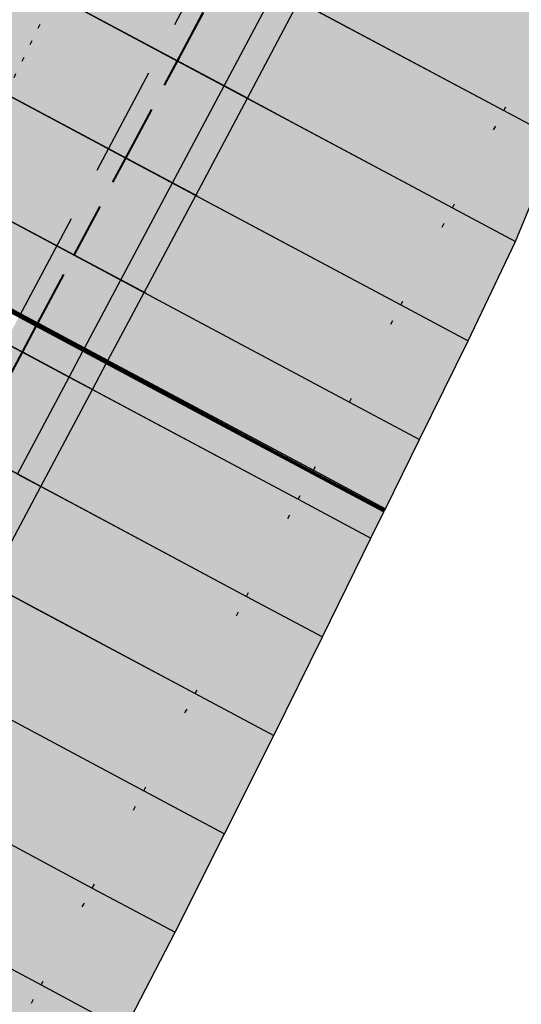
# Model space of a CAD drawing. Header units: metres. Extents: x 768989 to 770994, y 8991298 to 8992309.
# Tile 51 of 57: x 769507 to 769518, y 8992058 to 8992081. Entities that reach past the tile are written whole.
import ezdxf

# ---------------------------------------------------------------- set-up
doc = ezdxf.new("R2010")
doc.units = ezdxf.units.M
doc.header["$XCLIPFRAME"] = 2
for name, pattern in [('CENTER', [2, 1.25, -0.25, 0.25, -0.25]), ('CENTER2', [1.125, 0.75, -0.125, 0.125, -0.125]), ('DASHED2', [0.375, 0.25, -0.125]), ('DOT', [6.35, 0, -6.35]), ('DOT2', [3.175, 0, -3.175])]:
    doc.linetypes.add(name, pattern=pattern)
doc.layers.add('+Corr_P_Secc_Corona', color=252, linetype='DASHED2', lineweight=40)
for name, color, linetype in [('+Corr_P_Secc_Cort-Rell', 12, 'CENTER2'), ('+SL-Corredor-G30', 150, 'CENTER'), ('+SL-Corredor-G60', 92, 'CENTER'), ('+SL-Corredor-Rell_Secund', 52, 'DOT2'), ('+SL-Corredor-Separador', 200, 'DOT2'), ('__Ortofoto', 7, 'Continuous'), ('C-LINEAS APOYO', 7, 'Continuous')]:
    doc.layers.add(name, color=color, linetype=linetype)
picture_1 = doc.add_image_def('image1.ecw', size_in_pixel=(24806, 30931))

# ---------------------------------------------------------------- blocks, each defined once
blk = doc.blocks.new('*U112')
at = {"linetype": 'Continuous', "lineweight": -3, "true_color": 0xffffff}
for points in [[(769503.168, 8992075.806), (769503.172, 8992075.815), (769503.177, 8992075.824), (769503.189, 8992075.847), (769504.013, 8992077.395), (769505.188, 8992079.602), (769506.362, 8992081.809), (769507.536, 8992084.016), (769508.711, 8992086.223), (769509.885, 8992088.43), (769510.646, 8992089.86), (769510.656, 8992089.878), (769510.683, 8992089.93), (769514.564, 8992087.856), (769514.537, 8992087.804), (769514.527, 8992087.787), (769513.766, 8992086.356), (769512.592, 8992084.149), (769511.417, 8992081.942), (769510.243, 8992079.736), (769509.069, 8992077.529), (769507.894, 8992075.322), (769507.07, 8992073.773), (769507.058, 8992073.75), (769507.053, 8992073.741), (769507.049, 8992073.733), (769503.168, 8992075.806)], [(769507.049, 8992073.733), (769507.053, 8992073.741), (769507.058, 8992073.75), (769507.07, 8992073.773), (769507.894, 8992075.322), (769509.069, 8992077.529), (769510.243, 8992079.736), (769511.417, 8992081.942), (769512.592, 8992084.149), (769513.766, 8992086.356), (769514.527, 8992087.787), (769514.537, 8992087.804), (769514.564, 8992087.856), (769514.564, 8992087.856), (769514.537, 8992087.804), (769514.527, 8992087.787), (769513.766, 8992086.356), (769512.592, 8992084.149), (769511.417, 8992081.942), (769510.243, 8992079.735), (769509.069, 8992077.528), (769507.894, 8992075.321), (769507.07, 8992073.773), (769507.058, 8992073.75), (769507.053, 8992073.741), (769507.049, 8992073.732), (769507.049, 8992073.733)], [(769507.049, 8992073.732), (769507.053, 8992073.741), (769507.058, 8992073.75), (769507.07, 8992073.773), (769507.894, 8992075.321), (769509.069, 8992077.528), (769510.243, 8992079.735), (769511.417, 8992081.942), (769512.592, 8992084.149), (769513.766, 8992086.356), (769514.527, 8992087.787), (769514.537, 8992087.804), (769514.564, 8992087.856), (769520.796, 8992084.527), (769520.768, 8992084.475), (769520.759, 8992084.457), (769520.001, 8992083.025), (769518.832, 8992080.816), (769517.662, 8992078.606), (769516.493, 8992076.396), (769515.323, 8992074.187), (769514.154, 8992071.977), (769513.333, 8992070.427), (769513.321, 8992070.404), (769513.316, 8992070.395), (769513.312, 8992070.386), (769507.049, 8992073.732)], [(769513.312, 8992070.386), (769513.316, 8992070.395), (769513.321, 8992070.404), (769513.333, 8992070.427), (769514.154, 8992071.977), (769515.323, 8992074.187), (769516.493, 8992076.396), (769517.662, 8992078.606), (769518.832, 8992080.816), (769520.001, 8992083.025), (769520.759, 8992084.457), (769520.768, 8992084.475), (769520.796, 8992084.527), (769521.517, 8992084.142), (769521.487, 8992084.091), (769521.477, 8992084.074), (769520.812, 8992082.592), (769519.843, 8992080.275), (769518.881, 8992077.955), (769517.929, 8992075.629), (769516.848, 8992073.372), (769515.745, 8992071.127), (769514.971, 8992069.552), (769514.959, 8992069.529), (769514.955, 8992069.52), (769514.95, 8992069.511), (769513.312, 8992070.386)], [(769492.293, 8992046.723), (769492.298, 8992046.732), (769492.38, 8992046.891), (769493.522, 8992049.098), (769494.668, 8992051.302), (769495.817, 8992053.504), (769496.971, 8992055.705), (769498.128, 8992057.904), (769499.288, 8992060.1), (769500.453, 8992062.295), (769501.625, 8992064.499), (769502.799, 8992066.706), (769503.974, 8992068.913), (769505.148, 8992071.12), (769506.323, 8992073.327), (769506.635, 8992073.914), (769506.647, 8992073.936), (769506.651, 8992073.945), (769507.048, 8992073.733), (769507.044, 8992073.724), (769507.032, 8992073.702), (769506.72, 8992073.115), (769505.545, 8992070.908), (769504.371, 8992068.701), (769503.196, 8992066.494), (769502.022, 8992064.287), (769500.85, 8992062.083), (769499.686, 8992059.889), (769498.525, 8992057.693), (769497.369, 8992055.495), (769496.216, 8992053.295), (769495.067, 8992051.093), (769493.921, 8992048.89), (769492.779, 8992046.684), (769492.697, 8992046.525), (769492.692, 8992046.516), (769492.293, 8992046.723)], [(769492.692, 8992046.516), (769492.697, 8992046.525), (769492.779, 8992046.684), (769493.921, 8992048.89), (769495.067, 8992051.093), (769496.216, 8992053.295), (769497.369, 8992055.495), (769498.525, 8992057.693), (769499.686, 8992059.889), (769500.85, 8992062.083), (769502.022, 8992064.287), (769503.196, 8992066.494), (769504.371, 8992068.701), (769505.545, 8992070.908), (769506.72, 8992073.115), (769507.032, 8992073.702), (769507.044, 8992073.724), (769507.048, 8992073.733), (769513.311, 8992070.386), (769513.307, 8992070.378), (769513.295, 8992070.356), (769512.984, 8992069.768), (769511.814, 8992067.558), (769510.645, 8992065.349), (769509.475, 8992063.139), (769508.306, 8992060.929), (769507.14, 8992058.726), (769505.987, 8992056.54), (769504.837, 8992054.352), (769503.691, 8992052.162), (769502.548, 8992049.97), (769501.41, 8992047.776), (769500.274, 8992045.58), (769499.143, 8992043.382), (769499.062, 8992043.224), (769499.057, 8992043.215), (769492.692, 8992046.516)], [(769499.057, 8992043.215), (769499.062, 8992043.224), (769499.143, 8992043.382), (769500.274, 8992045.58), (769501.41, 8992047.776), (769502.548, 8992049.97), (769503.691, 8992052.162), (769504.837, 8992054.352), (769505.987, 8992056.54), (769507.14, 8992058.726), (769508.306, 8992060.929), (769509.475, 8992063.139), (769510.645, 8992065.349), (769511.814, 8992067.558), (769512.984, 8992069.768), (769513.295, 8992070.356), (769513.307, 8992070.378), (769513.311, 8992070.386), (769514.95, 8992069.511), (769514.945, 8992069.502), (769514.935, 8992069.48), (769514.641, 8992068.882), (769513.537, 8992066.638), (769512.431, 8992064.394), (769511.31, 8992062.159), (769510.19, 8992059.923), (769509.042, 8992057.711), (769507.678, 8992055.641), (769506.316, 8992053.569), (769504.955, 8992051.495), (769503.595, 8992049.42), (769502.237, 8992047.343), (769500.881, 8992045.264), (769499.526, 8992043.184), (769499.428, 8992043.034), (769499.423, 8992043.025), (769499.057, 8992043.215)]]:
    blk.add_hatch(color=7, dxfattribs=at).paths.add_polyline_path(points, flags=0)
at = {"layer": '+Corr_P_Secc_Corona', "color": 252, "linetype": 'DASHED2', "lineweight": 40, "ltscale": 5}
for p, q in [((769510.243, 8992079.735, 7.586), (769511.417, 8992081.942, 7.597)), ((769510.243, 8992079.736, 7.587), (769511.417, 8992081.942, 7.597)), ((769509.069, 8992077.529, 7.576), (769510.243, 8992079.736, 7.587)), ((769509.069, 8992077.528, 7.576), (769510.243, 8992079.735, 7.586)), ((769507.894, 8992075.322, 7.566), (769509.069, 8992077.529, 7.576)), ((769507.894, 8992075.321, 7.566), (769509.069, 8992077.528, 7.576)), ((769507.07, 8992073.773, 7.559), (769507.894, 8992075.322, 7.566)), ((769507.07, 8992073.773, 7.559), (769507.894, 8992075.321, 7.566)), ((769506.651, 8992073.945, 7.859), (769507.053, 8992073.741, 7.559)), ((769506.72, 8992073.115, 7.556), (769507.032, 8992073.702, 7.559)), ((769507.032, 8992073.702, 7.559), (769507.044, 8992073.724, 7.559)), ((769507.044, 8992073.724, 7.559), (769507.048, 8992073.733, 7.559)), ((769507.048, 8992073.733, 7.559), (769507.053, 8992073.741, 7.559)), ((769507.053, 8992073.741, 7.559), (769507.058, 8992073.75, 7.559)), ((769507.053, 8992073.741, 7.559), (769507.058, 8992073.75, 7.559)), ((769507.058, 8992073.75, 7.559), (769507.07, 8992073.773, 7.559)), ((769507.058, 8992073.75, 7.559), (769507.07, 8992073.773, 7.559)), ((769505.545, 8992070.908, 7.546), (769506.72, 8992073.115, 7.556))]:
    blk.add_line(p, q, dxfattribs=at)
at = {"layer": '+Corr_P_Secc_Cort-Rell', "color": 12, "linetype": 'Continuous', "lineweight": -3}
for p, q in [((769517.929, 8992075.629, 8.401), (769518.881, 8992077.955, 8.288)), ((769516.848, 8992073.372, 8.441), (769517.929, 8992075.629, 8.401)), ((769515.745, 8992071.127, 8.468), (769516.848, 8992073.372, 8.441)), ((769514.971, 8992069.552, 8.487), (769515.745, 8992071.127, 8.468)), ((769514.955, 8992069.52, 8.487), (769514.959, 8992069.529, 8.487)), ((769514.959, 8992069.529, 8.487), (769514.971, 8992069.552, 8.487)), ((769514.641, 8992068.882, 8.495), (769514.935, 8992069.48, 8.488)), ((769514.935, 8992069.48, 8.488), (769514.945, 8992069.502, 8.488)), ((769514.945, 8992069.502, 8.488), (769514.95, 8992069.511, 8.488)), ((769514.95, 8992069.511, 8.488), (769514.955, 8992069.52, 8.487)), ((769513.537, 8992066.638, 8.522), (769514.641, 8992068.882, 8.495)), ((769512.431, 8992064.394, 8.55), (769513.537, 8992066.638, 8.522)), ((769511.31, 8992062.159, 8.577), (769512.431, 8992064.394, 8.55)), ((769510.19, 8992059.923, 8.604), (769511.31, 8992062.159, 8.577)), ((769509.042, 8992057.711, 8.614), (769510.19, 8992059.923, 8.604))]:
    blk.add_line(p, q, dxfattribs=at)
at = {"layer": '+SL-Corredor-G30', "color": 150, "linetype": 'CENTER', "lineweight": -3, "ltscale": 5}
for p, q in [((769511.831, 8992078.887, 4.944), (769513.005, 8992081.094, 4.957)), ((769510.656, 8992076.68, 4.931), (769511.831, 8992078.887, 4.944)), ((769509.482, 8992074.473, 4.918), (769510.656, 8992076.68, 4.931)), ((769508.658, 8992072.925, 4.909), (769509.482, 8992074.473, 4.918)), ((769508.636, 8992072.884, 4.908), (769508.641, 8992072.893, 4.908)), ((769508.641, 8992072.893, 4.908), (769508.646, 8992072.902, 4.908)), ((769508.646, 8992072.902, 4.908), (769508.658, 8992072.925, 4.909)), ((769508.307, 8992072.266, 4.905), (769508.62, 8992072.854, 4.908)), ((769508.62, 8992072.854, 4.908), (769508.631, 8992072.876, 4.908)), ((769508.631, 8992072.876, 4.908), (769508.636, 8992072.884, 4.908)), ((769507.133, 8992070.059, 4.892), (769508.307, 8992072.266, 4.905)), ((769505.958, 8992067.852, 4.88), (769507.133, 8992070.059, 4.892))]:
    blk.add_line(p, q, dxfattribs=at)
at = {"layer": '+SL-Corredor-G60', "color": 92, "linetype": 'CENTER', "lineweight": -3, "ltscale": 5}
for p, q in [((769511.301, 8992079.17, 4.644), (769512.476, 8992081.377, 4.657)), ((769510.127, 8992076.963, 4.631), (769511.301, 8992079.17, 4.644)), ((769508.953, 8992074.756, 4.618), (769510.127, 8992076.963, 4.631)), ((769508.129, 8992073.208, 4.609), (769508.953, 8992074.756, 4.618)), ((769507.778, 8992072.549, 4.605), (769508.091, 8992073.137, 4.608)), ((769508.091, 8992073.137, 4.608), (769508.102, 8992073.158, 4.608)), ((769508.102, 8992073.158, 4.608), (769508.107, 8992073.167, 4.608)), ((769508.107, 8992073.167, 4.608), (769508.112, 8992073.176, 4.608)), ((769508.112, 8992073.176, 4.608), (769508.116, 8992073.185, 4.608)), ((769508.116, 8992073.185, 4.608), (769508.129, 8992073.208, 4.609)), ((769506.604, 8992070.342, 4.592), (769507.778, 8992072.549, 4.605))]:
    blk.add_line(p, q, dxfattribs=at)
at = {"layer": '+SL-Corredor-Rell_Secund', "color": 20, "linetype": 'DOT', "lineweight": -3, "ltscale": 0.3}
for p, q in [((769517.662, 8992078.606, 7.597), (769518.832, 8992080.816, 7.607)), ((769516.493, 8992076.396, 7.586), (769517.662, 8992078.606, 7.597)), ((769515.323, 8992074.187, 7.576), (769516.493, 8992076.396, 7.586)), ((769514.154, 8992071.977, 7.566), (769515.323, 8992074.187, 7.576)), ((769513.333, 8992070.427, 7.559), (769514.154, 8992071.977, 7.566)), ((769513.321, 8992070.404, 7.559), (769513.333, 8992070.427, 7.559)), ((769512.984, 8992069.768, 7.556), (769513.295, 8992070.356, 7.559)), ((769513.295, 8992070.356, 7.559), (769513.307, 8992070.378, 7.559)), ((769513.307, 8992070.378, 7.559), (769513.311, 8992070.386, 7.559)), ((769513.311, 8992070.386, 7.559), (769513.316, 8992070.395, 7.559)), ((769513.316, 8992070.395, 7.559), (769513.321, 8992070.404, 7.559)), ((769511.814, 8992067.558, 7.546), (769512.984, 8992069.768, 7.556)), ((769510.645, 8992065.349, 7.537), (769511.814, 8992067.558, 7.546)), ((769509.475, 8992063.139, 7.537), (769510.645, 8992065.349, 7.537)), ((769508.306, 8992060.929, 7.536), (769509.475, 8992063.139, 7.537)), ((769507.14, 8992058.726, 7.536), (769508.306, 8992060.929, 7.536)), ((769505.987, 8992056.54, 7.535), (769507.14, 8992058.726, 7.536))]:
    blk.add_line(p, q, dxfattribs=at)
at = {"layer": '+SL-Corredor-Separador', "color": 200, "linetype": 'DOT2', "lineweight": -3, "ltscale": 0.1}
blk.add_line((769506.342, 8992078.985, 8.449), (769507.444, 8992081.231, 8.404), dxfattribs=at)
at = {"color": 153, "linetype": 'Continuous', "lineweight": -3}
for p, q in [((769501.675, 8992084.313, 4.044), (769510.243, 8992079.735, 4.044)), ((769501.691, 8992084.305, 4.044), (769510.259, 8992079.727, 4.044)), ((769501.693, 8992084.303, 4.034), (769510.261, 8992079.726, 4.034)), ((769502.469, 8992083.889, 4.644), (769511.301, 8992079.17, 4.644)), ((769502.469, 8992083.889, 4.644), (769511.301, 8992079.17, 4.644)), ((769502.865, 8992083.677, 4.944), (769511.831, 8992078.887, 4.944)), ((769511.884, 8992078.859, 4.954), (769502.895, 8992083.662, 4.954)), ((769511.847, 8992078.879, 4.944), (769502.897, 8992083.66, 4.944)), ((769500.497, 8992082.108, 4.031), (769509.069, 8992077.528, 4.031)), ((769500.513, 8992082.1, 4.031), (769509.085, 8992077.52, 4.031)), ((769500.515, 8992082.098, 4.021), (769509.087, 8992077.519, 4.021)), ((769511.417, 8992081.942, 7.597), (769514.094, 8992080.513, 5.574)), ((769511.417, 8992081.942, 4.057), (769514.094, 8992080.513, 5.574)), ((769511.417, 8992081.942, 7.597), (769514.094, 8992080.513, 5.574)), ((769511.417, 8992081.942, 7.597), (769517.662, 8992078.606, 7.597)), ((769511.417, 8992081.942, 7.597), (769517.662, 8992078.606, 7.597)), ((769501.29, 8992081.684, 4.631), (769510.127, 8992076.963, 4.631)), ((769501.29, 8992081.684, 4.631), (769510.127, 8992076.963, 4.631)), ((769506.362, 8992081.809, 7.587), (769510.243, 8992079.736, 7.587)), ((769506.362, 8992081.809, 7.586), (769510.243, 8992079.735, 7.586)), ((769501.687, 8992081.472, 4.931), (769510.656, 8992076.68, 4.931)), ((769510.71, 8992076.652, 4.941), (769501.716, 8992081.457, 4.941)), ((769510.672, 8992076.672, 4.931), (769501.719, 8992081.455, 4.931)), ((769513.005, 8992081.094, 4.957), (769514.094, 8992080.513, 5.574)), ((769514.094, 8992080.513, 5.574), (769517.662, 8992078.606, 7.597)), ((769499.319, 8992079.903, 4.018), (769507.894, 8992075.321, 4.018)), ((769499.334, 8992079.895, 4.018), (769507.91, 8992075.313, 4.018)), ((769499.337, 8992079.893, 4.008), (769507.912, 8992075.312, 4.008)), ((769505.188, 8992079.602, 7.576), (769509.069, 8992077.529, 7.576)), ((769505.188, 8992079.602, 7.576), (769509.069, 8992077.528, 7.576)), ((769510.243, 8992079.736, 7.587), (769510.243, 8992079.735, 7.586)), ((769510.243, 8992079.735, 7.586), (769512.921, 8992078.304, 5.562)), ((769510.243, 8992079.735, 4.044), (769512.921, 8992078.304, 5.562)), ((769510.243, 8992079.735, 4.044), (769511.301, 8992079.17, 4.644)), ((769510.243, 8992079.735, 7.586), (769512.921, 8992078.304, 5.562)), ((769510.243, 8992079.735, 7.586), (769516.493, 8992076.396, 7.586)), ((769510.243, 8992079.735, 7.586), (769516.493, 8992076.396, 7.586)), ((769510.259, 8992079.727, 4.044), (769511.847, 8992078.879, 4.944)), ((769511.884, 8992078.859, 4.954), (769510.261, 8992079.726, 4.034)), ((769500.112, 8992079.479, 4.618), (769508.953, 8992074.756, 4.618)), ((769500.112, 8992079.479, 4.618), (769508.953, 8992074.756, 4.618)), ((769500.509, 8992079.267, 4.918), (769509.482, 8992074.473, 4.918)), ((769509.535, 8992074.445, 4.928), (769500.538, 8992079.252, 4.928)), ((769509.498, 8992074.465, 4.918), (769500.541, 8992079.25, 4.918)), ((769511.301, 8992079.17, 4.644), (769511.831, 8992078.887, 4.944)), ((769511.831, 8992078.887, 4.944), (769512.921, 8992078.304, 5.562)), ((769517.662, 8992078.606, 7.597), (769518.881, 8992077.955, 8.288)), ((769517.662, 8992078.606, 7.597), (769518.881, 8992077.955, 8.288)), ((769498.454, 8992078.285, 4.008), (769507.032, 8992073.702, 4.008)), ((769498.466, 8992078.307, 4.008), (769507.044, 8992073.724, 4.008)), ((769498.47, 8992078.316, 4.008), (769507.048, 8992073.733, 4.008)), ((769498.47, 8992078.316, 4.008), (769507.049, 8992073.732, 4.008)), ((769498.47, 8992078.277, 4.008), (769507.048, 8992073.694, 4.008)), ((769498.473, 8992078.276, 3.998), (769507.05, 8992073.693, 3.998)), ((769498.475, 8992078.324, 4.008), (769507.053, 8992073.741, 4.008)), ((769498.48, 8992078.333, 4.008), (769507.058, 8992073.75, 4.008)), ((769498.482, 8992078.298, 4.008), (769507.06, 8992073.715, 4.008)), ((769498.484, 8992078.297, 3.998), (769507.062, 8992073.714, 3.998)), ((769498.486, 8992078.307, 4.008), (769507.064, 8992073.724, 4.008)), ((769498.486, 8992078.307, 4.008), (769507.065, 8992073.724, 4.008)), ((769498.489, 8992078.306, 3.998), (769507.066, 8992073.723, 3.998)), ((769498.489, 8992078.306, 3.998), (769507.067, 8992073.723, 3.998)), ((769498.491, 8992078.316, 4.008), (769507.069, 8992073.733, 4.008)), ((769498.492, 8992078.356, 4.009), (769507.07, 8992073.773, 4.009)), ((769498.494, 8992078.315, 3.998), (769507.071, 8992073.732, 3.998)), ((769498.496, 8992078.325, 4.008), (769507.074, 8992073.742, 4.008)), ((769498.498, 8992078.323, 3.998), (769507.076, 8992073.74, 3.998)), ((769498.508, 8992078.348, 4.009), (769507.086, 8992073.765, 4.009)), ((769498.511, 8992078.346, 3.999), (769507.088, 8992073.764, 3.999)), ((769512.921, 8992078.304, 5.562), (769516.493, 8992076.396, 7.586)), ((769499.248, 8992077.861, 4.608), (769508.091, 8992073.137, 4.608)), ((769499.248, 8992077.861, 4.608), (769508.091, 8992073.137, 4.608)), ((769499.259, 8992077.883, 4.608), (769508.102, 8992073.158, 4.608)), ((769499.259, 8992077.883, 4.608), (769508.102, 8992073.158, 4.608)), ((769499.264, 8992077.892, 4.608), (769508.107, 8992073.167, 4.608)), ((769499.264, 8992077.892, 4.608), (769508.107, 8992073.167, 4.608)), ((769499.264, 8992077.892, 4.608), (769508.107, 8992073.167, 4.608)), ((769499.264, 8992077.892, 4.608), (769508.107, 8992073.167, 4.608)), ((769499.269, 8992077.9, 4.608), (769508.112, 8992073.176, 4.608)), ((769499.269, 8992077.9, 4.608), (769508.112, 8992073.176, 4.608)), ((769499.274, 8992077.909, 4.608), (769508.116, 8992073.185, 4.608)), ((769499.274, 8992077.909, 4.608), (769508.116, 8992073.185, 4.608)), ((769499.286, 8992077.932, 4.609), (769508.129, 8992073.208, 4.609)), ((769499.286, 8992077.932, 4.609), (769508.129, 8992073.208, 4.609)), ((769498.14, 8992077.698, 4.005), (769506.72, 8992073.115, 4.005)), ((769498.156, 8992077.69, 4.005), (769506.735, 8992073.106, 4.005)), ((769498.159, 8992077.688, 3.995), (769506.738, 8992073.105, 3.995)), ((769499.645, 8992077.649, 4.908), (769508.62, 8992072.854, 4.908)), ((769499.656, 8992077.671, 4.908), (769508.631, 8992072.876, 4.908)), ((769499.661, 8992077.679, 4.908), (769508.636, 8992072.884, 4.908)), ((769499.661, 8992077.679, 4.908), (769508.636, 8992072.884, 4.908)), ((769499.666, 8992077.688, 4.908), (769508.641, 8992072.893, 4.908)), ((769499.67, 8992077.697, 4.908), (769508.646, 8992072.902, 4.908)), ((769508.673, 8992072.826, 4.918), (769499.674, 8992077.634, 4.918)), ((769508.636, 8992072.846, 4.908), (769499.677, 8992077.632, 4.908)), ((769499.683, 8992077.72, 4.909), (769508.658, 8992072.925, 4.909)), ((769508.685, 8992072.847, 4.918), (769499.685, 8992077.655, 4.918)), ((769508.647, 8992072.867, 4.908), (769499.688, 8992077.654, 4.908)), ((769508.689, 8992072.856, 4.918), (769499.69, 8992077.664, 4.918)), ((769508.69, 8992072.856, 4.918), (769499.69, 8992077.664, 4.918)), ((769508.652, 8992072.876, 4.908), (769499.693, 8992077.662, 4.908)), ((769508.652, 8992072.876, 4.908), (769499.693, 8992077.662, 4.908)), ((769508.694, 8992072.865, 4.918), (769499.695, 8992077.673, 4.918)), ((769508.657, 8992072.885, 4.908), (769499.698, 8992077.671, 4.908)), ((769508.699, 8992072.873, 4.918), (769499.7, 8992077.682, 4.918)), ((769508.662, 8992072.893, 4.908), (769499.702, 8992077.68, 4.908)), ((769508.711, 8992072.897, 4.919), (769499.712, 8992077.705, 4.919)), ((769508.674, 8992072.917, 4.909), (769499.715, 8992077.703, 4.909)), ((769504.013, 8992077.395, 7.566), (769507.894, 8992075.322, 7.566)), ((769504.013, 8992077.395, 7.566), (769507.894, 8992075.321, 7.566)), ((769509.069, 8992077.529, 7.576), (769509.069, 8992077.528, 7.576)), ((769509.069, 8992077.528, 7.576), (769511.749, 8992076.096, 5.55)), ((769509.069, 8992077.528, 4.031), (769511.749, 8992076.096, 5.55)), ((769509.069, 8992077.528, 4.031), (769510.127, 8992076.963, 4.631)), ((769509.069, 8992077.528, 7.576), (769511.749, 8992076.096, 5.55)), ((769509.069, 8992077.528, 7.576), (769515.323, 8992074.187, 7.576)), ((769509.069, 8992077.528, 7.576), (769515.323, 8992074.187, 7.576)), ((769509.085, 8992077.52, 4.031), (769510.672, 8992076.672, 4.931)), ((769510.71, 8992076.652, 4.941), (769509.087, 8992077.519, 4.021)), ((769498.934, 8992077.274, 4.605), (769507.778, 8992072.549, 4.605)), ((769498.934, 8992077.274, 4.605), (769507.778, 8992072.549, 4.605)), ((769499.331, 8992077.062, 4.905), (769508.307, 8992072.266, 4.905)), ((769508.36, 8992072.238, 4.915), (769499.36, 8992077.046, 4.915)), ((769508.323, 8992072.258, 4.905), (769499.363, 8992077.045, 4.905)), ((769510.127, 8992076.963, 4.631), (769510.656, 8992076.68, 4.931)), ((769510.656, 8992076.68, 4.931), (769511.749, 8992076.096, 5.55)), ((769516.493, 8992076.396, 7.586), (769517.929, 8992075.629, 8.401)), ((769516.493, 8992076.396, 7.586), (769517.929, 8992075.629, 8.401)), ((769511.749, 8992076.096, 5.55), (769515.323, 8992074.187, 7.576)), ((769503.163, 8992075.797, 7.559), (769507.044, 8992073.724, 7.559)), ((769503.168, 8992075.806, 7.559), (769507.048, 8992073.733, 7.559)), ((769503.168, 8992075.806, 7.559), (769507.049, 8992073.733, 7.559)), ((769503.168, 8992075.806, 7.559), (769507.049, 8992073.732, 7.559)), ((769503.172, 8992075.815, 7.559), (769507.053, 8992073.741, 7.559)), ((769503.172, 8992075.815, 7.559), (769507.053, 8992073.741, 7.559)), ((769503.177, 8992075.824, 7.559), (769507.058, 8992073.75, 7.559)), ((769503.177, 8992075.824, 7.559), (769507.058, 8992073.75, 7.559)), ((769503.189, 8992075.847, 7.559), (769507.07, 8992073.773, 7.559)), ((769503.189, 8992075.847, 7.559), (769507.07, 8992073.773, 7.559)), ((769503.151, 8992075.776, 7.559), (769507.032, 8992073.702, 7.559)), ((769502.839, 8992075.188, 7.556), (769506.72, 8992073.115, 7.556)), ((769507.894, 8992075.322, 7.566), (769507.894, 8992075.321, 7.566)), ((769507.894, 8992075.321, 7.566), (769510.577, 8992073.888, 5.538)), ((769507.894, 8992075.321, 4.018), (769510.577, 8992073.888, 5.538)), ((769507.894, 8992075.321, 4.018), (769508.953, 8992074.756, 4.618)), ((769507.894, 8992075.321, 7.566), (769510.577, 8992073.888, 5.538)), ((769507.894, 8992075.321, 7.566), (769514.154, 8992071.977, 7.566)), ((769507.894, 8992075.321, 7.566), (769514.154, 8992071.977, 7.566)), ((769507.91, 8992075.313, 4.018), (769509.498, 8992074.465, 4.918)), ((769509.535, 8992074.445, 4.928), (769507.912, 8992075.312, 4.008)), ((769498.153, 8992074.857, 4.892), (769507.133, 8992070.059, 4.892)), ((769507.186, 8992070.031, 4.902), (769498.182, 8992074.841, 4.902)), ((769507.149, 8992070.051, 4.892), (769498.185, 8992074.84, 4.892)), ((769508.953, 8992074.756, 4.618), (769509.482, 8992074.473, 4.918)), ((769509.482, 8992074.473, 4.918), (769510.577, 8992073.888, 5.538)), ((769515.323, 8992074.187, 7.576), (769516.848, 8992073.372, 8.441)), ((769515.323, 8992074.187, 7.576), (769516.848, 8992073.372, 8.441)), ((769506.635, 8992073.914, 7.859), (769507.032, 8992073.702, 7.559)), ((769506.647, 8992073.936, 7.859), (769507.044, 8992073.724, 7.559)), ((769506.651, 8992073.945, 7.859), (769507.048, 8992073.733, 7.559)), ((769510.577, 8992073.888, 5.538), (769514.154, 8992071.977, 7.566)), ((769507.032, 8992073.702, 7.559), (769509.716, 8992072.268, 5.53)), ((769507.032, 8992073.702, 4.008), (769509.716, 8992072.268, 5.53)), ((769507.032, 8992073.702, 4.008), (769508.091, 8992073.137, 4.608)), ((769507.032, 8992073.702, 7.559), (769509.716, 8992072.268, 5.53)), ((769507.032, 8992073.702, 7.559), (769513.295, 8992070.356, 7.559)), ((769507.032, 8992073.702, 7.559), (769513.295, 8992070.356, 7.559)), ((769507.044, 8992073.724, 7.559), (769509.728, 8992072.29, 5.53)), ((769507.044, 8992073.724, 4.008), (769509.728, 8992072.29, 5.53)), ((769507.044, 8992073.724, 4.008), (769508.102, 8992073.158, 4.608)), ((769507.044, 8992073.724, 7.559), (769509.728, 8992072.29, 5.53)), ((769507.044, 8992073.724, 7.559), (769513.307, 8992070.378, 7.559)), ((769507.044, 8992073.724, 7.559), (769513.307, 8992070.378, 7.559)), ((769507.048, 8992073.733, 7.559), (769509.733, 8992072.299, 5.53)), ((769507.048, 8992073.733, 4.008), (769509.733, 8992072.299, 5.53)), ((769507.048, 8992073.733, 4.008), (769508.107, 8992073.167, 4.608)), ((769507.048, 8992073.733, 7.559), (769509.733, 8992072.299, 5.53)), ((769507.048, 8992073.733, 7.559), (769513.311, 8992070.386, 7.559)), ((769507.048, 8992073.733, 7.559), (769513.311, 8992070.386, 7.559)), ((769507.048, 8992073.694, 4.008), (769508.636, 8992072.846, 4.908)), ((769507.049, 8992073.733, 7.559), (769507.049, 8992073.732, 7.559)), ((769507.049, 8992073.732, 7.559), (769509.733, 8992072.298, 5.53)), ((769507.049, 8992073.732, 4.008), (769509.733, 8992072.298, 5.53)), ((769507.049, 8992073.732, 4.008), (769508.107, 8992073.167, 4.608)), ((769507.049, 8992073.732, 7.559), (769509.733, 8992072.298, 5.53)), ((769507.049, 8992073.732, 7.559), (769513.312, 8992070.386, 7.559)), ((769507.049, 8992073.732, 7.559), (769513.312, 8992070.386, 7.559)), ((769508.673, 8992072.826, 4.918), (769507.05, 8992073.693, 3.998)), ((769507.053, 8992073.741, 7.559), (769507.053, 8992073.741, 7.559)), ((769507.053, 8992073.741, 7.559), (769509.737, 8992072.307, 5.53)), ((769507.053, 8992073.741, 4.008), (769509.737, 8992072.307, 5.53)), ((769507.053, 8992073.741, 4.008), (769508.112, 8992073.176, 4.608)), ((769507.053, 8992073.741, 7.559), (769509.737, 8992072.307, 5.53)), ((769507.053, 8992073.741, 7.559), (769513.316, 8992070.395, 7.559)), ((769507.053, 8992073.741, 7.559), (769513.316, 8992070.395, 7.559)), ((769507.058, 8992073.75, 7.559), (769507.058, 8992073.75, 7.559)), ((769507.058, 8992073.75, 7.559), (769509.742, 8992072.316, 5.53)), ((769507.058, 8992073.75, 4.008), (769509.742, 8992072.316, 5.53)), ((769507.058, 8992073.75, 4.008), (769508.116, 8992073.185, 4.608)), ((769507.058, 8992073.75, 7.559), (769509.742, 8992072.316, 5.53)), ((769507.058, 8992073.75, 7.559), (769513.321, 8992070.404, 7.559)), ((769507.058, 8992073.75, 7.559), (769513.321, 8992070.404, 7.559)), ((769507.06, 8992073.715, 4.008), (769508.647, 8992072.867, 4.908)), ((769508.685, 8992072.847, 4.918), (769507.062, 8992073.714, 3.998)), ((769507.064, 8992073.724, 4.008), (769508.652, 8992072.876, 4.908)), ((769507.065, 8992073.724, 4.008), (769508.652, 8992072.876, 4.908)), ((769508.689, 8992072.856, 4.918), (769507.066, 8992073.723, 3.998)), ((769508.69, 8992072.856, 4.918), (769507.067, 8992073.723, 3.998)), ((769507.069, 8992073.733, 4.008), (769508.657, 8992072.885, 4.908)), ((769507.07, 8992073.773, 7.559), (769507.07, 8992073.773, 7.559)), ((769507.07, 8992073.773, 7.559), (769509.754, 8992072.339, 5.53)), ((769507.07, 8992073.773, 4.009), (769509.754, 8992072.339, 5.53)), ((769507.07, 8992073.773, 4.009), (769508.129, 8992073.208, 4.609)), ((769507.07, 8992073.773, 7.559), (769509.754, 8992072.339, 5.53)), ((769507.07, 8992073.773, 7.559), (769513.333, 8992070.427, 7.559)), ((769507.07, 8992073.773, 7.559), (769513.333, 8992070.427, 7.559)), ((769508.694, 8992072.865, 4.918), (769507.071, 8992073.732, 3.998)), ((769507.074, 8992073.742, 4.008), (769508.662, 8992072.893, 4.908)), ((769508.699, 8992072.873, 4.918), (769507.076, 8992073.74, 3.998)), ((769507.086, 8992073.765, 4.009), (769508.674, 8992072.917, 4.909)), ((769508.711, 8992072.897, 4.919), (769507.088, 8992073.764, 3.999)), ((769506.323, 8992073.327, 7.856), (769506.72, 8992073.115, 7.556)), ((769506.72, 8992073.115, 7.556), (769509.404, 8992071.68, 5.527)), ((769506.72, 8992073.115, 4.005), (769509.404, 8992071.68, 5.527)), ((769506.72, 8992073.115, 4.005), (769507.778, 8992072.549, 4.605)), ((769506.72, 8992073.115, 7.556), (769509.404, 8992071.68, 5.527)), ((769506.72, 8992073.115, 7.556), (769512.984, 8992069.768, 7.556)), ((769506.72, 8992073.115, 7.556), (769512.984, 8992069.768, 7.556)), ((769508.091, 8992073.137, 4.608), (769508.62, 8992072.854, 4.908)), ((769508.102, 8992073.158, 4.608), (769508.631, 8992072.876, 4.908)), ((769508.107, 8992073.167, 4.608), (769508.636, 8992072.884, 4.908)), ((769508.107, 8992073.167, 4.608), (769508.636, 8992072.884, 4.908)), ((769508.112, 8992073.176, 4.608), (769508.641, 8992072.893, 4.908)), ((769508.116, 8992073.185, 4.608), (769508.646, 8992072.902, 4.908)), ((769508.129, 8992073.208, 4.609), (769508.658, 8992072.925, 4.909)), ((769506.735, 8992073.106, 4.005), (769508.323, 8992072.258, 4.905)), ((769508.36, 8992072.238, 4.915), (769506.738, 8992073.105, 3.995)), ((769508.641, 8992072.893, 4.908), (769509.737, 8992072.307, 5.53)), ((769508.646, 8992072.902, 4.908), (769509.742, 8992072.316, 5.53)), ((769508.658, 8992072.925, 4.909), (769509.754, 8992072.339, 5.53)), ((769508.62, 8992072.854, 4.908), (769509.716, 8992072.268, 5.53)), ((769508.631, 8992072.876, 4.908), (769509.728, 8992072.29, 5.53)), ((769508.636, 8992072.884, 4.908), (769509.733, 8992072.299, 5.53)), ((769508.636, 8992072.884, 4.908), (769509.733, 8992072.298, 5.53)), ((769507.778, 8992072.549, 4.605), (769508.307, 8992072.266, 4.905)), ((769508.307, 8992072.266, 4.905), (769509.404, 8992071.68, 5.527)), ((769509.716, 8992072.268, 5.53), (769513.295, 8992070.356, 7.559)), ((769509.728, 8992072.29, 5.53), (769513.307, 8992070.378, 7.559)), ((769509.733, 8992072.299, 5.53), (769513.311, 8992070.386, 7.559)), ((769509.733, 8992072.298, 5.53), (769513.312, 8992070.386, 7.559)), ((769509.737, 8992072.307, 5.53), (769513.316, 8992070.395, 7.559)), ((769509.742, 8992072.316, 5.53), (769513.321, 8992070.404, 7.559)), ((769509.754, 8992072.339, 5.53), (769513.333, 8992070.427, 7.559)), ((769514.154, 8992071.977, 7.566), (769515.745, 8992071.127, 8.468)), ((769514.154, 8992071.977, 7.566), (769515.745, 8992071.127, 8.468)), ((769509.404, 8992071.68, 5.527), (769512.984, 8992069.768, 7.556)), ((769505.545, 8992070.908, 7.546), (769508.232, 8992069.472, 5.515)), ((769505.545, 8992070.908, 3.992), (769508.232, 8992069.472, 5.515)), ((769505.545, 8992070.908, 7.546), (769508.232, 8992069.472, 5.515)), ((769505.545, 8992070.908, 7.546), (769511.814, 8992067.558, 7.546)), ((769505.545, 8992070.908, 7.546), (769511.814, 8992067.558, 7.546)), ((769505.561, 8992070.899, 3.992), (769507.149, 8992070.051, 4.892)), ((769507.186, 8992070.031, 4.902), (769505.563, 8992070.898, 3.982)), ((769513.333, 8992070.427, 7.559), (769514.971, 8992069.552, 8.487)), ((769513.333, 8992070.427, 7.559), (769514.971, 8992069.552, 8.487)), ((769506.604, 8992070.342, 4.592), (769507.133, 8992070.059, 4.892)), ((769513.295, 8992070.356, 7.559), (769514.935, 8992069.48, 8.488)), ((769513.295, 8992070.356, 7.559), (769514.935, 8992069.48, 8.488)), ((769513.307, 8992070.378, 7.559), (769514.945, 8992069.502, 8.488)), ((769513.307, 8992070.378, 7.559), (769514.945, 8992069.502, 8.488)), ((769513.311, 8992070.386, 7.559), (769514.95, 8992069.511, 8.488)), ((769513.311, 8992070.386, 7.559), (769514.95, 8992069.511, 8.488)), ((769513.312, 8992070.386, 7.559), (769514.95, 8992069.511, 8.488)), ((769513.312, 8992070.386, 7.559), (769514.95, 8992069.511, 8.488)), ((769513.316, 8992070.395, 7.559), (769514.955, 8992069.52, 8.487)), ((769513.316, 8992070.395, 7.559), (769514.955, 8992069.52, 8.487)), ((769513.321, 8992070.404, 7.559), (769514.959, 8992069.529, 8.487)), ((769513.321, 8992070.404, 7.559), (769514.959, 8992069.529, 8.487)), ((769507.133, 8992070.059, 4.892), (769508.232, 8992069.472, 5.515)), ((769512.984, 8992069.768, 7.556), (769514.641, 8992068.882, 8.495)), ((769512.984, 8992069.768, 7.556), (769514.641, 8992068.882, 8.495)), ((769508.232, 8992069.472, 5.515), (769511.814, 8992067.558, 7.546)), ((769504.371, 8992068.701, 7.537), (769507.06, 8992067.264, 5.505)), ((769504.371, 8992068.701, 3.98), (769507.06, 8992067.264, 5.505)), ((769504.371, 8992068.701, 7.537), (769507.06, 8992067.264, 5.505)), ((769504.371, 8992068.701, 7.537), (769510.645, 8992065.349, 7.537)), ((769504.371, 8992068.701, 7.537), (769510.645, 8992065.349, 7.537)), ((769505.958, 8992067.852, 4.88), (769507.06, 8992067.264, 5.505)), ((769511.814, 8992067.558, 7.546), (769513.537, 8992066.638, 8.522)), ((769511.814, 8992067.558, 7.546), (769513.537, 8992066.638, 8.522)), ((769507.06, 8992067.264, 5.505), (769510.645, 8992065.349, 7.537)), ((769503.196, 8992066.494, 7.537), (769509.475, 8992063.139, 7.537)), ((769503.196, 8992066.494, 7.537), (769509.475, 8992063.139, 7.537)), ((769510.645, 8992065.349, 7.537), (769512.431, 8992064.394, 8.55)), ((769510.645, 8992065.349, 7.537), (769512.431, 8992064.394, 8.55)), ((769505.887, 8992065.056, 5.503), (769509.475, 8992063.139, 7.537)), ((769502.022, 8992064.287, 7.536), (769508.306, 8992060.929, 7.536)), ((769502.022, 8992064.287, 7.536), (769508.306, 8992060.929, 7.536)), ((769509.475, 8992063.139, 7.537), (769511.31, 8992062.159, 8.577)), ((769509.475, 8992063.139, 7.537), (769511.31, 8992062.159, 8.577)), ((769504.715, 8992062.848, 5.5), (769508.306, 8992060.929, 7.536)), ((769500.85, 8992062.083, 7.536), (769507.14, 8992058.726, 7.536)), ((769500.85, 8992062.083, 7.536), (769507.14, 8992058.726, 7.536)), ((769508.306, 8992060.929, 7.536), (769510.19, 8992059.923, 8.604)), ((769508.306, 8992060.929, 7.536), (769510.19, 8992059.923, 8.604)), ((769503.546, 8992060.645, 5.498), (769507.14, 8992058.726, 7.536)), ((769507.14, 8992058.726, 7.536), (769509.042, 8992057.711, 8.614)), ((769507.14, 8992058.726, 7.536), (769509.042, 8992057.711, 8.614))]:
    blk.add_line(p, q, dxfattribs=at)

msp = doc.modelspace()

# ---------------------------------------------------------------- linework, layer by layer
at = {"layer": 'C-LINEAS APOYO', "color": 170, "linetype": 'DASHED2', "ltscale": 10}
msp.add_lwpolyline([(769506.658, 8992073.945), (769511.635, 8992083.306, -0.493766), (769524.166, 8992085.39)], format="xyb", dxfattribs=at)

# ---------------------------------------------------------------- block references
at = {"layer": '__Ortofoto', "color": 7, "linetype": 'Continuous', "lineweight": -3}
msp.add_blockref('*U112', (0, 0), dxfattribs=at)

# ---------------------------------------------------------------- pictures from other files: only their frames are drawn
at = {"layer": '__Ortofoto'}
image = msp.add_image(picture_1, insert=(768953.111, 8991450.629), size_in_units=(788.093, 982.685), dxfattribs=at)
image.set_boundary_path([(14907.494, 3902.78), (13192.595, 8192.59), (9164.97, 15223.01), (1123.99, 23397.36), (7213.21, 30797.77), (15925.164, 20444.27), (23177.06, 8354.5), (14907.494, 3902.78)])

doc.saveas('drawing.dxf')
